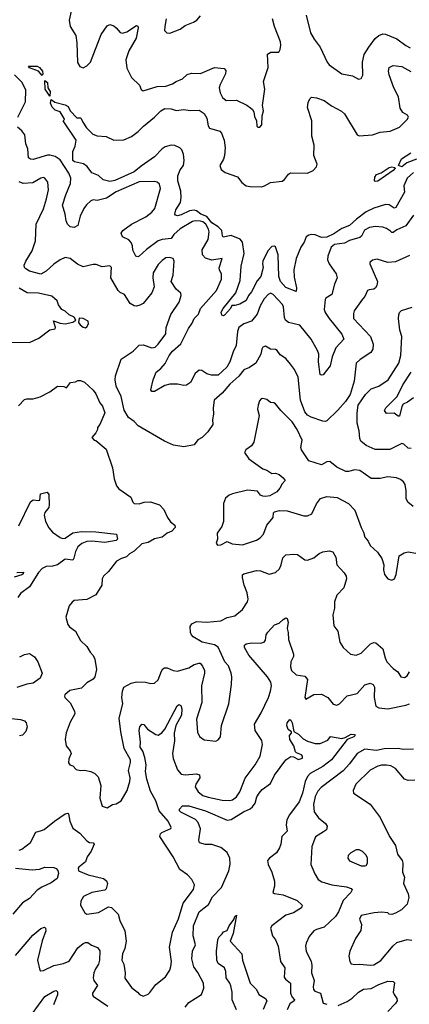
# Model space of a CAD drawing. Extents: x 2199565 to 2323334, y 894172 to 1018966.
# Tile 43 of 256: x 2241178 to 2244233, y 930759 to 938479. Entities that reach past the tile are written whole.
import ezdxf

# ---------------------------------------------------------------- set-up
doc = ezdxf.new("R2010")
doc.units = 0

msp = doc.modelspace()

# ---------------------------------------------------------------- linework, layer by layer
at = {"layer": '0CON10XD'}
for points in [[(2241581.5, 938545), (2241566.7, 938475), (2241573.3, 938425), (2241618.9, 938355), (2241626.6, 938296.6), (2241632.4, 938142.4), (2241650.5, 938110.5), (2241675, 938102), (2241705, 938115.6), (2241732.1, 938145), (2241817.7, 938362.3), (2241865, 938430), (2241885, 938440), (2241915, 938431.4), (2241935.3, 938415.3), (2241965, 938377.1), (2241985, 938372.5), (2242017.6, 938382.4), (2242095, 938433.3), (2242105, 938427.5), (2242105.9, 938415.9), (2242091.5, 938335), (2242034.5, 938235), (2242009.5, 938165), (2242018.2, 938098.2), (2242053.8, 938025), (2242117.5, 937965), (2242131.7, 937931.7), (2242145, 937921.2), (2242255, 937955.6), (2242325, 937958.1), (2242375, 937974.4), (2242404.2, 937995), (2242455, 938014.3), (2242491.1, 938048.9), (2242525, 938060), (2242595, 938057.8), (2242705, 938102.5), (2242782.5, 938095), (2242795, 938080), (2242792, 938055), (2242749.2, 937970.8), (2242743.1, 937945), (2242751.1, 937905), (2242769.1, 937869.1), (2242795.7, 937845.7), (2242878.2, 937848.2), (2242959.3, 937809.3), (2242988.3, 937788.3), (2243004, 937775), (2243014.2, 937755), (2243018.8, 937718.8), (2243033.8, 937685), (2243036.7, 937645), (2243045, 937636.7), (2243060, 937635), (2243076.7, 937655), (2243079.2, 937725), (2243088.6, 937765), (2243082.5, 937805), (2243100, 937935), (2243089.2, 937995), (2243127.5, 938105), (2243121.7, 938208.3), (2243146.7, 938223.3), (2243208.8, 938225), (2243220.5, 938245), (2243225, 938280), (2243222.1, 938305), (2243176.4, 938425), (2243160, 938485)], [(2242327.3, 938485), (2242316.5, 938425), (2242314.4, 938394.4), (2242332.5, 938375), (2242355, 938373.8), (2242435, 938403.8), (2242475, 938432.5), (2242541.7, 938458.3), (2242567.5, 938475), (2242595, 938507.5)], [(2243423.9, 938513.9), (2243458.6, 938375), (2243487.1, 938325), (2243535, 938264), (2243590, 938145), (2243605.8, 938125), (2243705, 938054.3), (2243787.3, 938037.3), (2243835, 938013.3), (2243855, 938016.7), (2243867.3, 938042.7), (2243866.9, 938145), (2243878.9, 938205), (2243915, 938264.4), (2243965, 938330.6), (2243995, 938354.3), (2244025, 938366.9), (2244045, 938364.4), (2244135, 938327.8), (2244205, 938275.6), (2244239.1, 938259.1)], [(2243765, 936865.9), (2243705, 936841.3), (2243641.7, 936798.3), (2243585, 936773.6), (2243545, 936770.2), (2243495, 936790.7), (2243465.3, 936794.7), (2243445, 936790.3), (2243423.3, 936775), (2243407.8, 936735), (2243381.9, 936695), (2243346.5, 936605), (2243326.3, 936516.3), (2243329.2, 936459.2), (2243348, 936375), (2243345, 936347.5), (2243265, 936378.8), (2243224, 936425), (2243211.1, 936465), (2243204.3, 936635), (2243185, 936698.1), (2243175, 936703.5), (2243155, 936699.1), (2243123.4, 936665), (2243085.3, 936585), (2243081.8, 936565), (2243088.2, 936535), (2243069.6, 936465), (2243039.6, 936430.4), (2242995, 936344.2), (2242971.2, 936315), (2242955, 936276.2), (2242905, 936248.8), (2242865, 936237.5), (2242841.7, 936238.3), (2242830, 936215), (2242785, 936162.9), (2242775, 936157.1), (2242762.1, 936162.1), (2242758.5, 936185), (2242774.7, 936215.3), (2242873.1, 936336.9), (2242906.8, 936433.2), (2242914.6, 936545), (2242937.3, 936645), (2242925.2, 936735.2), (2242906.6, 936756.6), (2242835, 936786.5), (2242774.7, 936774.7), (2242767.9, 936785), (2242762.3, 936825), (2242735.2, 936855), (2242685, 936884.6), (2242645, 936934.6), (2242599.4, 936955), (2242565, 936978.8), (2242545, 936984.5), (2242508.9, 936981.1), (2242445, 936948.7), (2242415, 936940.9), (2242398.8, 936945), (2242394.4, 936954.4), (2242402.3, 936987.7), (2242438.5, 937045), (2242444.7, 937085.3), (2242440.8, 937135), (2242418.4, 937215), (2242417.6, 937255), (2242435, 937301.3), (2242462, 937335), (2242467.5, 937375), (2242461.8, 937425), (2242448.3, 937458.3), (2242434.7, 937474.7), (2242395, 937491.8), (2242365, 937495.4), (2242318.5, 937481.5), (2242294.2, 937465.8), (2242235, 937403.1), (2242129.5, 937330.5), (2242076.2, 937285), (2241925, 937217.1), (2241885, 937210.4), (2241832.4, 937222.4), (2241797.2, 937257.2), (2241745, 937278.8), (2241707.3, 937327.2), (2241679.4, 937349.4), (2241608.8, 937365), (2241595, 937373.8), (2241594, 937445), (2241614.1, 937485.9), (2241620, 937535), (2241520, 937685), (2241530, 937695), (2241527.5, 937705), (2241496.2, 937755), (2241455, 937768), (2241433.3, 937793.3), (2241418.6, 937825), (2241425, 937852.5), (2241452.5, 937832.5), (2241535, 937810.4), (2241557.7, 937797.7), (2241575, 937763.8), (2241625, 937710), (2241655, 937710), (2241660, 937705), (2241672.5, 937675), (2241701.9, 937631.9), (2241750.3, 937580.3), (2241785, 937567.5), (2241855, 937563.8), (2241915, 937534), (2241995, 937535.8), (2242055, 937563.1), (2242108.1, 937601.9), (2242148.9, 937645), (2242235.3, 937714.7), (2242286, 937765), (2242315, 937781.4), (2242365, 937778.8), (2242405, 937766.2), (2242464.5, 937775.5), (2242515, 937767.7), (2242585, 937768.5), (2242625, 937743.1), (2242645.5, 937705.5), (2242656.3, 937646.3), (2242665, 937628.9), (2242746.7, 937605), (2242759.7, 937589.7), (2242781.9, 937535), (2242790, 937475), (2242784.5, 937415), (2242776.7, 937385), (2242748.6, 937335), (2242758, 937305), (2242790.2, 937280.2), (2242885, 937245.5), (2242920.8, 937200.8), (2242955, 937176.7), (2242985, 937169.5), (2243075, 937168.9), (2243098.8, 937175), (2243145, 937201.9), (2243235, 937211.9), (2243255.4, 937224.6), (2243285, 937268), (2243301.7, 937278.3), (2243435, 937275.7), (2243478.8, 937295), (2243506.4, 937323.6), (2243509.4, 937345), (2243485.4, 937415), (2243487.9, 937495), (2243469.4, 937565), (2243467.5, 937685), (2243435, 937790), (2243439.5, 937830.5), (2243451.7, 937858.3), (2243465, 937870), (2243505, 937867.1), (2243565, 937845.6), (2243623.8, 937803.8), (2243700.9, 937760.9), (2243725, 937740), (2243825, 937576.2), (2243838.8, 937568.8), (2243943.2, 937576.8), (2244005, 937597.5), (2244082.5, 937605), (2244156.2, 937635), (2244216.7, 937695), (2244226.7, 937715), (2244218.8, 937728.8), (2244181.7, 937751.7), (2244160, 937785), (2244149.4, 937875), (2244110.4, 937945), (2244074.5, 938045), (2244070.5, 938075), (2244076.2, 938105), (2244105, 938120), (2244175, 938112.2), (2244245, 938072.2)], [(2241164.4, 937715), (2241224.7, 937835.3), (2241225.3, 937925), (2241196.7, 937985), (2241137.4, 938047.4)], [(2241355, 938040), (2241324.6, 938074.6), (2241255, 938100.8), (2241247.5, 938115), (2241315, 938114.4), (2241334.2, 938105), (2241356.9, 938075), (2241360, 938055), (2241355, 938040)], [(2241415, 937880), (2241377.1, 937935), (2241375, 938002.5), (2241395.4, 937985.4), (2241399.5, 937945), (2241417.8, 937915), (2241415, 937880)], [(2244265, 936945.6), (2244206.9, 936863.1), (2244135, 936830.8), (2244105, 936810), (2244095, 936810), (2244085, 936820), (2244055, 936841.5), (2244025, 936852.5), (2243965, 936857.7), (2243919.8, 936850.2), (2243880.9, 936829.2), (2243858.2, 936781.8), (2243845, 936769.6), (2243765, 936747.1), (2243725, 936726.5), (2243645.3, 936714.7), (2243620, 936695), (2243594.6, 936625.4), (2243592.7, 936595), (2243604.7, 936564.7), (2243659.4, 936485), (2243667.5, 936455), (2243645.6, 936405), (2243625.8, 936325), (2243579.2, 936295), (2243572.9, 936285), (2243565.3, 936205), (2243572.6, 936182.6), (2243603.8, 936135), (2243705, 936014), (2243720, 935975), (2243656.7, 935905), (2243627.7, 935835), (2243612.9, 935765), (2243583, 935727), (2243557, 935693), (2243545, 935691.2), (2243535, 935697.5), (2243520.5, 935795), (2243522.2, 935855), (2243512.2, 935885), (2243463.3, 935975), (2243375, 936084.4), (2243285.3, 936105.3), (2243262.6, 936122.6), (2243253.9, 936143.9), (2243246, 936226), (2243238.5, 936245), (2243165, 936323.1), (2243145, 936333.3), (2243125, 936324.4), (2243095, 936289.5), (2243064.8, 936235.2), (2243039.3, 936170.7), (2242995.9, 936114.1), (2242935, 936094.1), (2242896.9, 936065), (2242886.9, 936033.1), (2242875.4, 935925), (2242851.2, 935875), (2242825.6, 935795.6), (2242801.5, 935755), (2242735, 935691.5), (2242681.5, 935691.5), (2242645, 935702.5), (2242605, 935728.8), (2242585, 935731.2), (2242554.5, 935705.5), (2242518, 935635), (2242485, 935614.3), (2242465, 935609.2), (2242415, 935620.8), (2242355, 935621.2), (2242315, 935610), (2242235, 935562.5), (2242215, 935563.8), (2242206.7, 935576.7), (2242224.4, 935655), (2242247.5, 935715), (2242285, 935744.5), (2242317.7, 935782.3), (2242349.4, 935845), (2242375, 935880), (2242442, 935938), (2242501.4, 936058.6), (2242530.8, 936099.2), (2242546.6, 936135), (2242579.3, 936170.7), (2242594.8, 936215.3), (2242720.9, 936355), (2242760, 936445), (2242760.8, 936485), (2242744.2, 936515), (2242742.3, 936532.3), (2242766.1, 936606.1), (2242685, 936592.2), (2242635, 936610), (2242611.8, 936635), (2242608.9, 936675), (2242655.8, 936755), (2242663.8, 936815), (2242659.5, 936835), (2242636.7, 936875), (2242615, 936893.2), (2242595, 936898.1), (2242555, 936902.5), (2242532.6, 936897.4), (2242435, 936837.6), (2242386.2, 936795), (2242365, 936763.1), (2242295, 936755.3), (2242264.8, 936745.2), (2242172.1, 936677.9), (2242115, 936624.2), (2242105, 936620), (2242090, 936625), (2242065, 936672.5), (2242062.5, 936705), (2242052.4, 936732.4), (2242033.1, 936753.1), (2241983.8, 936775), (2241972.5, 936805), (2241986, 936825), (2242055, 936875.6), (2242168.3, 936931.7), (2242215, 936970), (2242238, 936998), (2242281.5, 937155), (2242275, 937188.8), (2242255, 937204.2), (2242235, 937208.6), (2242115, 937207.8), (2241935, 937130), (2241859.8, 937080.2), (2241785, 937061.8), (2241755, 937065.5), (2241735, 937059.2), (2241701.8, 937028.2), (2241682.1, 936997.9), (2241652.4, 936937.6), (2241633.8, 936865), (2241605, 936848.8), (2241575, 936853.8), (2241554.2, 936874.2), (2241541.2, 936901.2), (2241534.4, 936955), (2241514.2, 937025), (2241539.1, 937105), (2241576.2, 937195), (2241580, 937235), (2241564.4, 937275), (2241495, 937379.5), (2241455, 937406.5), (2241415, 937417.5), (2241395, 937416.5), (2241285, 937383.5), (2241262.5, 937385), (2241246, 937396), (2241243.1, 937465), (2241225.7, 937505), (2241218.1, 937575), (2241195, 937608.1), (2241160.8, 937635)], [(2244290, 937385), (2244214.3, 937355.7), (2244175, 937324.4), (2244147.5, 937335), (2244172.5, 937387.5), (2244245.4, 937434.6)], [(2244265, 937281.3), (2244215.8, 937235), (2244190.3, 937175), (2244195.4, 937125), (2244127.8, 937005), (2244115, 937001.5), (2244075, 937025.7), (2244045, 937030), (2243955, 937001.8), (2243895, 936970.8), (2243819.2, 936915), (2243765, 936865.9)], [(2243965, 937210), (2243961.2, 937215), (2243962, 937245), (2243975, 937263.8), (2244013.4, 937276.6), (2244075, 937319.2), (2244095, 937324.2), (2244120, 937320), (2244122.5, 937315), (2244106.2, 937295), (2243985, 937212.2), (2243965, 937210)], [(2244235, 936628.8), (2244125, 936580), (2244065, 936576), (2243980.5, 936600.5), (2243945, 936593.8), (2243923.8, 936575), (2243923.8, 936565), (2243983.3, 936425), (2243979.2, 936395), (2243968, 936375), (2243955, 936366), (2243918.3, 936361.7), (2243905, 936354), (2243885, 936308), (2243865, 936287.1), (2243800, 936195), (2243794.2, 936174.2), (2243795.7, 936135.7), (2243928.5, 935995), (2243949.6, 935935), (2243946.5, 935895), (2243930.2, 935869.8), (2243848.1, 935815), (2243816, 935785), (2243800.8, 935645), (2243769.1, 935540.9), (2243733.8, 935486.2), (2243673.6, 935416.4), (2243585, 935333.3), (2243575, 935327.8), (2243555, 935329.6), (2243462.1, 935362.1), (2243435, 935378.5), (2243413.6, 935403.6), (2243379.2, 935495), (2243361.8, 935675), (2243332.5, 935735), (2243302.5, 935777.5), (2243265, 935822.5), (2243220.3, 935850.3), (2243196.7, 935885), (2243182.7, 935892.7), (2243145, 935896), (2243105, 935918.8), (2243085, 935910), (2243076.2, 935895), (2243069.2, 935855), (2243030, 935785), (2242979.1, 935750.9), (2242935, 935734.3), (2242896.8, 935683.2), (2242825, 935622.1), (2242765, 935550), (2242702, 935495), (2242694.3, 935435), (2242698.1, 935385), (2242689.2, 935345), (2242691.2, 935305), (2242652.2, 935247.8), (2242607.6, 935202.4), (2242575, 935184.4), (2242545, 935144.4), (2242465, 935130.4), (2242383.1, 935143.1), (2242312.9, 935172.9), (2242106.7, 935293.3), (2242075, 935327.1), (2242030.8, 935360.8), (2241997.4, 935417.4), (2241972.9, 935525), (2241935.5, 935605), (2241927.5, 935655), (2241929.5, 935685), (2241975, 935816.9), (2242069.1, 935880.9), (2242115, 935925.4), (2242145, 935930), (2242215, 935905.7), (2242240.3, 935909.7), (2242265, 935934), (2242322.9, 936015), (2242325.6, 936065), (2242363, 936167), (2242429.2, 936265), (2242443.8, 936315), (2242442.5, 936335), (2242405, 936366.7), (2242365.8, 936425), (2242381.4, 936475), (2242390, 936585), (2242382.5, 936605), (2242350, 936615), (2242325, 936610.8), (2242295, 936591.2), (2242265, 936558), (2242225.5, 936495), (2242221.5, 936455), (2242233.2, 936385), (2242214, 936336), (2242145, 936254.3), (2242120.7, 936239.3), (2242095, 936232.9), (2242075, 936235.7), (2242045, 936254.2), (2241999.2, 936325), (2241965, 936339.4), (2241951.1, 936355), (2241894, 936454), (2241898, 936535), (2241885, 936548.8), (2241825, 936541.1), (2241778.3, 936558.3), (2241755, 936560), (2241675, 936540.8), (2241632.3, 936562.3), (2241575, 936606.7), (2241535, 936613.5), (2241495, 936596.7), (2241445, 936560.5), (2241385, 936505.6), (2241345, 936484.4), (2241256.1, 936506.1), (2241226, 936525), (2241216.8, 936536.8), (2241214.3, 936554.3), (2241227.5, 936585), (2241276.9, 936665), (2241301.2, 936745), (2241308.2, 936875), (2241363.9, 936995), (2241388.6, 937075), (2241404.4, 937144.4), (2241400, 937205), (2241375.5, 937235.5), (2241365, 937240), (2241345, 937235.7), (2241280.3, 937199.7), (2241205, 937194.7), (2241175, 937207.5)], [(2241115, 935950), (2241255, 935948.8), (2241327.7, 935982.3), (2241413.9, 936046.1), (2241456.4, 936053.6), (2241458.8, 936065), (2241443, 936117), (2241495, 936098.6), (2241535, 936092.9), (2241595, 936106.7), (2241618.3, 936121.7), (2241605, 936147.5), (2241565, 936163.3), (2241535, 936192.5), (2241507.5, 936205), (2241481.7, 936241.7), (2241471.2, 936275), (2241429.7, 936309.7), (2241325, 936335.5), (2241237.4, 936337.4), (2241175, 936374.5)], [(2244246.4, 935116.4), (2244225, 935120), (2244190.5, 935150.5), (2244175, 935156), (2244080.2, 935109.8), (2243965, 935109.3), (2243895, 935139.7), (2243853.6, 935175), (2243844.6, 935195), (2243839.3, 935255), (2243824.5, 935315), (2243823.5, 935395), (2243832.8, 935457.2), (2243890.4, 935539.6), (2243935, 935584.3), (2243995, 935604.5), (2244067.9, 935655), (2244149.5, 935785), (2244166.5, 935845), (2244174.4, 935995), (2244157.7, 936045), (2244147.1, 936135), (2244150, 936165), (2244156.8, 936183.2), (2244172.7, 936197.2), (2244254.2, 936225)], [(2241695, 936063.3), (2241705, 936070), (2241717.5, 936095), (2241716.1, 936116.1), (2241677, 936137), (2241645, 936137.5), (2241640, 936105), (2241652.5, 936085), (2241675, 936067.5), (2241695, 936063.3)], [(2241168.7, 935451.3), (2241215, 935500), (2241235, 935506), (2241285, 935505.8), (2241338.9, 935521.1), (2241415, 935560), (2241475, 935606), (2241523, 935603), (2241545, 935592.5), (2241576.4, 935633.6), (2241615, 935640), (2241635, 935650), (2241655, 935648.8), (2241685.8, 935635.8), (2241754.2, 935574.2), (2241776.2, 935545), (2241807.5, 935475), (2241827.7, 935447.7), (2241846.7, 935395), (2241806.1, 935303.9), (2241788.3, 935281.7), (2241787.5, 935265), (2241775, 935240), (2241743, 935203), (2241761.7, 935181.7), (2241775, 935180), (2241855, 935110), (2241905.7, 934965), (2241919.5, 934879.5), (2241938, 934825), (2241955, 934800), (2242050, 934735), (2242066.4, 934696.4), (2242076.4, 934686.4), (2242115, 934682.5), (2242155, 934695.7), (2242205, 934698.6), (2242275.5, 934675.5), (2242308.7, 934638.7), (2242335.9, 934575.9), (2242361.7, 934541.7), (2242393.8, 934515), (2242396.1, 934496.1), (2242371.4, 934468.6), (2242335, 934452.9), (2242295, 934422.5), (2242235, 934409.4), (2242185, 934380), (2242135, 934368.1), (2242075, 934311.1), (2242039.1, 934290.9), (2242015, 934266.9), (2241975.4, 934254.6), (2241937.6, 934232.4), (2241875, 934152), (2241834.2, 934115), (2241824.4, 934095), (2241821.4, 934045), (2241775, 933970), (2241705, 933932.7), (2241606.1, 933923.9), (2241588.3, 933911.7), (2241565, 933882.5), (2241540, 933795), (2241556.1, 933736.1), (2241568.3, 933718.3), (2241616.7, 933685), (2241655, 933610), (2241703.8, 933565), (2241730.2, 933520.2), (2241755, 933494), (2241767.3, 933465), (2241779.4, 933385), (2241768.1, 933325), (2241755, 933309.2), (2241705, 933279.2), (2241663.4, 933236.6), (2241571.3, 933218.7), (2241532.5, 933185), (2241530, 933175), (2241532.5, 933165), (2241573.6, 933123.6), (2241607.7, 933057.7), (2241611.2, 933035), (2241575, 932970), (2241542.3, 932887.7), (2241533.8, 932835), (2241543.3, 932785), (2241573.8, 932745), (2241581.2, 932725), (2241563.6, 932683.6), (2241560.8, 932650.8), (2241572.5, 932635), (2241595, 932627.5), (2241620.5, 932600.5), (2241655, 932591.2), (2241685, 932593.8), (2241735, 932584.2), (2241767.6, 932567.6), (2241793, 932543), (2241813.8, 932475), (2241806.2, 932375), (2241825, 932312.5), (2241865, 932300), (2241905, 932324.2), (2241935, 932330), (2241973.8, 932355), (2242020, 932435), (2242040.8, 932505), (2242044, 932535), (2242032.1, 932592.1), (2242047.5, 932655), (2242046.5, 932675), (2241998.5, 932765), (2241972.3, 932895), (2241957.8, 933002.2), (2241987.5, 933115), (2241980, 933165), (2241984, 933215), (2241994.3, 933245.7), (2242053.2, 933276.8), (2242092.7, 933287.3), (2242165, 933284), (2242206.4, 933273.6), (2242235, 933276.7), (2242265, 933303.3), (2242290.3, 933369.7), (2242301.7, 933388.3), (2242314.2, 933395.8), (2242335, 933396), (2242382.5, 933375), (2242415, 933369.4), (2242505, 933397.5), (2242545, 933422), (2242585, 933433.3), (2242592.5, 933432.5), (2242610.7, 933410.7), (2242626.1, 933376.1), (2242626.2, 933355), (2242604.6, 933255.4), (2242607.1, 933125), (2242563.7, 932993.7), (2242573.2, 932893.2), (2242587.5, 932857.5), (2242625, 932832.5), (2242715, 932821.2), (2242735, 932832.5), (2242753.3, 932855), (2242760, 932945), (2242818.1, 933115), (2242838.2, 933265), (2242841.5, 933325), (2242837.1, 933355), (2242815, 933411.2), (2242787.5, 933445), (2242735, 933559.2), (2242705, 933576.7), (2242608.5, 933598.5), (2242539.3, 933639.3), (2242524.6, 933654.6), (2242516.9, 933675), (2242515, 933720), (2242527, 933743), (2242565, 933760), (2242645, 933755.6), (2242755, 933766.1), (2242805, 933791.1), (2242865, 933804.4), (2242924, 933855), (2242964, 933915), (2242968.6, 933935), (2242960.6, 933985), (2242937.8, 934045), (2242924, 934106), (2242923.8, 934125), (2242935, 934134), (2243035, 934160), (2243065, 934156.5), (2243135, 934132.2), (2243185, 934144.4), (2243216, 934174), (2243229.1, 934205), (2243240.2, 934259.8), (2243265, 934282.5), (2243325, 934288.5), (2243355, 934284.4), (2243415, 934243.3), (2243435, 934240), (2243485, 934258.9), (2243526.6, 934293.4), (2243555, 934306.8), (2243604.5, 934314.5), (2243633.8, 934305), (2243657.5, 934265), (2243665.7, 934205), (2243720.9, 934140.9), (2243736.9, 934115), (2243740.8, 934095), (2243719.2, 934025), (2243664.2, 933965.8), (2243646.7, 933915), (2243645.7, 933865), (2243632.7, 933812.7), (2243640, 933725), (2243673, 933683), (2243687.7, 933597.7), (2243713.8, 933555), (2243773, 933503), (2243815, 933496), (2243855, 933510.8), (2243929.2, 933585), (2243955, 933595.5), (2243971.7, 933591.7), (2244026.4, 933545), (2244043.1, 933475), (2244056.7, 933445), (2244105, 933392.5), (2244142, 933365), (2244167.3, 933327.3), (2244195, 933322), (2244215.5, 933334.5), (2244234.5, 933365.5)], [(2244266, 935515), (2244219.7, 935480.3), (2244184.2, 935465), (2244173.7, 935446.3), (2244155, 935368.8), (2244145, 935370), (2244115, 935392.5), (2244055, 935391.2), (2244037.5, 935415), (2244049.4, 935435), (2244137.5, 935525), (2244183.1, 935615), (2244247.7, 935715)], [(2244262.9, 934662.9), (2244220, 934695), (2244208.1, 934725), (2244208.9, 934785), (2244199.1, 934835), (2244187.5, 934855), (2244165, 934874.4), (2244132.3, 934887.7), (2244065, 934895.6), (2244005, 934882), (2243935, 934880), (2243845, 934943.8), (2243805, 934950), (2243755, 934936.2), (2243735, 934936.7), (2243665, 934970), (2243610, 935015), (2243585, 935011.2), (2243545, 934988.8), (2243445, 935020), (2243388.8, 935105), (2243382.5, 935125), (2243392.3, 935182.3), (2243354.4, 935265), (2243315.6, 935325), (2243224.5, 935414.5), (2243185, 935466.7), (2243170, 935475), (2243145, 935476.7), (2243115, 935501.2), (2243085, 935508.8), (2243072.5, 935505), (2243059.3, 935490.7), (2243048, 935455), (2243043.8, 935425), (2243056.2, 935375), (2243013.3, 935165), (2242995, 935137.5), (2242950, 935105), (2242941.2, 935085), (2242975, 935036), (2243085, 934956.2), (2243116.1, 934946.1), (2243155, 934920), (2243185, 934922.5), (2243211.7, 934911.7), (2243245, 934887.5), (2243260, 934865), (2243235, 934840), (2243217.5, 934805), (2243193, 934777), (2243140, 934745), (2243105, 934740), (2243083.6, 934743.6), (2243065, 934750), (2243042.5, 934782.5), (2242965, 934790.8), (2242847.7, 934762.3), (2242819.5, 934750.5), (2242792.3, 934727.7), (2242776.7, 934685), (2242776.1, 934543.9), (2242763.3, 934505), (2242727, 934453), (2242730, 934405), (2242717.5, 934375), (2242728.3, 934358.3), (2242755, 934360), (2242805, 934386.2), (2242845, 934369.2), (2242925, 934361.2), (2243035, 934396.7), (2243062.5, 934415), (2243090, 934445), (2243115.9, 934514.1), (2243166.7, 934575), (2243167, 934613), (2243175, 934620), (2243215, 934630), (2243275, 934626.7), (2243405, 934587.5), (2243435, 934587.5), (2243467.5, 934605), (2243505, 934682.5), (2243536.4, 934723.6), (2243585, 934741.2), (2243666.7, 934733.3), (2243755.8, 934685.8), (2243805, 934633.3), (2243855, 934496.7), (2243875, 934460), (2243885, 934421.2), (2243910.2, 934390.2), (2243925, 934356.2), (2243984.6, 934304.6), (2244017.1, 934255), (2244032, 934205), (2244030, 934165), (2244038.8, 934128.8), (2244065, 934093.8), (2244095, 934083.8), (2244116.1, 934093.9), (2244130.3, 934129.7), (2244154, 934275), (2244191.3, 934298.7), (2244225, 934305.8), (2244285, 934296.9)], [(2241170.4, 934509.6), (2241261.7, 934698.3), (2241285, 934713.1), (2241321.9, 934708.1), (2241335, 934712), (2241340, 934760), (2241393, 934773), (2241405.9, 934755.9), (2241410, 934675), (2241405.9, 934654.1), (2241376.2, 934615), (2241368.8, 934595), (2241380, 934545), (2241407.5, 934495), (2241435, 934460), (2241495, 934419.2), (2241515, 934411.4), (2241535, 934413.1), (2241596, 934454), (2241664, 934466), (2241775, 934463.6), (2241937.5, 934445), (2241944.2, 934405.8), (2241933.8, 934395), (2241845, 934380.5), (2241745, 934389.6), (2241705, 934386.9), (2241665, 934370.5), (2241635.2, 934344.8), (2241615, 934308.6), (2241603.9, 934256.1), (2241595, 934240.8), (2241535, 934247.9), (2241475, 934204.3), (2241435, 934192.9), (2241385, 934190.6), (2241355, 934176.5), (2241325.3, 934145), (2241255, 934033.1), (2241185, 933979.2), (2241162.3, 933947.7)], [(2241155, 934143.3), (2241208, 934148), (2241206.4, 934135), (2241193.8, 934125), (2241135, 934108)], [(2241172.9, 931967.1), (2241195, 931973.8), (2241263.1, 932026.9), (2241305, 932107.1), (2241347.9, 932122.1), (2241369.8, 932130.2), (2241450, 932195), (2241535, 932251.2), (2241555, 932257.5), (2241561.2, 932251.2), (2241570.5, 932195), (2241595, 932140), (2241650.7, 932100.7), (2241705, 932039.5), (2241725, 932028.5), (2241754.2, 932024.2), (2241762, 932015), (2241739.8, 931960.2), (2241707.5, 931915), (2241695, 931876.7), (2241642, 931835), (2241636.2, 931825), (2241640, 931805), (2241715, 931772.9), (2241834.2, 931744.2), (2241857.5, 931727.5), (2241865.9, 931705.9), (2241856, 931665), (2241845, 931654.2), (2241745, 931636.5), (2241677.5, 931605), (2241656.4, 931566.4), (2241656, 931535), (2241690, 931475), (2241705, 931465.8), (2241795, 931478.5), (2241875, 931522.5), (2241896.7, 931516.7), (2241917.8, 931497.8), (2241950.5, 931465), (2241962.5, 931415), (2242002.1, 931335), (2242013.5, 931255), (2242002.9, 931197.1), (2241984.4, 931155), (2241980, 931105), (2241993.6, 931073.6), (2242003.8, 931005), (2242002.7, 930962.7), (2242055, 930890), (2242102.5, 930855), (2242116.4, 930836.4), (2242146.4, 930823.6), (2242185, 930837.5), (2242199.5, 930850.5), (2242245, 930913.3), (2242321.2, 930975), (2242354.2, 931025.8), (2242364, 931055), (2242367.5, 931095), (2242353.2, 931206.8), (2242376.6, 931323.4), (2242422.2, 931427.8), (2242459.2, 931550.8), (2242541.7, 931658.3), (2242548, 931695), (2242527.3, 931737.3), (2242495, 931773.3), (2242434, 931815), (2242382.2, 931915), (2242276, 932075), (2242281.2, 932095), (2242293.2, 932106.8), (2242363.3, 932136.7), (2242366.2, 932145), (2242342.5, 932195), (2242270.8, 932275), (2242244.7, 932355), (2242205, 932428.6), (2242175.6, 932525), (2242165.8, 932585), (2242169.5, 932635), (2242159.2, 932695), (2242144, 932744), (2242122.1, 932775), (2242124.2, 932815), (2242115.4, 932905), (2242120.9, 932935), (2242135, 932954.3), (2242152.6, 932952.6), (2242181.4, 932915), (2242245, 932873.3), (2242265, 932870), (2242293.5, 932886.5), (2242316.7, 932915), (2242411.7, 933098.3), (2242425, 933109.4), (2242440.8, 933100.8), (2242448.8, 933075), (2242446.4, 933025), (2242402.1, 932945), (2242389.6, 932885), (2242392.1, 932825), (2242376.4, 932725), (2242381.5, 932685), (2242415, 932598), (2242443.4, 932563.4), (2242475, 932558), (2242565, 932565.6), (2242586.8, 932556.8), (2242590, 932535), (2242558.1, 932485), (2242553.6, 932463.6), (2242576.5, 932425), (2242615, 932395.3), (2242655, 932381.6), (2242765, 932360.4), (2242825, 932356.7), (2242847.4, 932362.6), (2242877.1, 932385), (2242905, 932424.2), (2242945, 932531.2), (2242976.2, 932573.8), (2243023.9, 932636.1), (2243063.5, 932705), (2243082.9, 932795), (2243077, 932827), (2243025.6, 932905), (2243019.4, 932955), (2243071.4, 933045), (2243128.2, 933165), (2243145.5, 933215), (2243151.5, 933255), (2243146.7, 933285), (2243122.2, 933325), (2242974.2, 933495), (2242941.2, 933555), (2242940, 933575), (2242955, 933586.2), (2242995, 933594), (2243065, 933590.8), (2243095, 933598.8), (2243106, 933615), (2243110, 933655), (2243123, 933677), (2243175, 933733.3), (2243213.6, 933746.4), (2243243.1, 933776.9), (2243265, 933788.8), (2243275, 933783.3), (2243283.3, 933755), (2243274, 933705), (2243283.8, 933675), (2243285, 933620), (2243324, 933505), (2243324.2, 933485), (2243304.5, 933445), (2243301.5, 933405), (2243308.9, 933375), (2243345, 933342.7), (2243412.5, 933332.5), (2243435.6, 933305), (2243414.2, 933165), (2243422, 933152), (2243485, 933186.5), (2243545, 933190.6), (2243595, 933162.9), (2243635, 933112), (2243665, 933104), (2243685, 933113.8), (2243745, 933177.5), (2243825, 933195.5), (2243885, 933264.2), (2243925, 933276), (2243950, 933265), (2243960, 933245), (2243958.6, 933165), (2243971.2, 933095), (2243995, 933082.9), (2244065, 933075.6), (2244205, 933102.9), (2244234.6, 933115.4)], [(2241178, 933482), (2241215, 933502), (2241255, 933509.2), (2241295, 933482), (2241321.4, 933445), (2241353.3, 933355), (2241339.2, 933315), (2241285, 933275.7), (2241235, 933270), (2241155, 933243.3)], [(2241115, 932998.5), (2241185, 932992.9), (2241215, 932982), (2241230, 932965), (2241237.1, 932935), (2241225, 932897.5), (2241200.5, 932869.5), (2241177.3, 932862.7)], [(2242475.6, 930735), (2242505, 930772.2), (2242603.8, 930835), (2242621.4, 930885), (2242618.6, 930925), (2242575, 931008.8), (2242543.1, 931053.1), (2242526.9, 931115), (2242534, 931176), (2242555.5, 931224.5), (2242538.7, 931295), (2242540, 931375), (2242584.1, 931485), (2242625, 931514.1), (2242659.4, 931540.6), (2242688.5, 931601.5), (2242759.4, 931675), (2242819.1, 931805), (2242828.5, 931858.5), (2242826.3, 931905), (2242805, 931948.5), (2242755, 931987.4), (2242685, 932011.3), (2242635, 932010.5), (2242586.7, 932025), (2242582.5, 932045), (2242596.9, 932135), (2242577.5, 932185), (2242556.4, 932206.4), (2242442, 932265), (2242432, 932275), (2242430.5, 932289.5), (2242454.3, 932315.7), (2242505, 932315.5), (2242635, 932276.2), (2242805, 932203.5), (2242835, 932208.8), (2242933.1, 932266.9), (2242985, 932291.1), (2243003, 932307), (2243023.2, 932336.8), (2243037.5, 932385), (2243055.4, 932415), (2243078, 932442), (2243145, 932491.1), (2243175.4, 932554.6), (2243265, 932675.8), (2243305, 932701.2), (2243325, 932700), (2243365, 932678.8), (2243395, 932687.5), (2243396.2, 932705), (2243386.7, 932715), (2243349.3, 932729.3), (2243339.3, 932739.3), (2243326.7, 932785), (2243296.2, 932835), (2243293.8, 932865), (2243310, 932885), (2243310, 932895), (2243284.2, 932914.2), (2243273.1, 932945), (2243275.7, 932965), (2243295, 932991.2), (2243305, 932986.7), (2243315, 932966.7), (2243328.3, 932898.3), (2243365, 932876), (2243400.2, 932840.2), (2243435, 932821.4), (2243495.8, 932804.2), (2243535, 932802.5), (2243595, 932830), (2243615, 932857.5), (2243705, 932843.8), (2243730, 932850), (2243776.6, 932876.6), (2243802.5, 932875), (2243808.8, 932865), (2243798.8, 932855), (2243745, 932834.3), (2243622.5, 932675), (2243555, 932622.5), (2243455, 932568.4), (2243434.1, 932545.9), (2243415.4, 932505.4), (2243395.8, 932415), (2243368.4, 932345), (2243294.5, 932245), (2243272.2, 932205), (2243266.8, 932166.8), (2243275.5, 932115), (2243234.2, 932075), (2243225.6, 932015), (2243214.3, 931985), (2243191.4, 931945), (2243135.8, 931905), (2243121.9, 931885), (2243125.6, 931855), (2243154.5, 931795), (2243176.2, 931725), (2243175.6, 931685), (2243162.5, 931635), (2243175, 931626.7), (2243245, 931616.9), (2243352.7, 931572.7), (2243393.3, 931535), (2243387.5, 931515), (2243323.9, 931476.1), (2243265, 931458.8), (2243155.8, 931375), (2243145.8, 931355), (2243160, 931295), (2243184.4, 931264.4), (2243205.5, 931215.5), (2243221.9, 931095), (2243255.8, 931045), (2243252, 930972), (2243262, 930955), (2243301.5, 930925), (2243300.8, 930845), (2243313.5, 930815), (2243331.9, 930795), (2243331.4, 930785), (2243295, 930762.5), (2243275.6, 930715)], [(2244265, 932758.2), (2244185, 932756.4), (2244144.6, 932765.4), (2244035, 932762.8), (2243975, 932749), (2243885, 932760), (2243824, 932726), (2243765, 932644.4), (2243715, 932589.1), (2243542.6, 932457.4), (2243515, 932428.9), (2243495, 932388.6), (2243480.7, 932325), (2243487.4, 932267.4), (2243519.9, 932219.9), (2243576.7, 932176.7), (2243590, 932155), (2243582.6, 932127.4), (2243560.2, 932109.8), (2243498.5, 932071.5), (2243469.4, 931995), (2243460.8, 931855), (2243490.9, 931780.9), (2243517.9, 931737.9), (2243548.2, 931718.2), (2243625, 931695.3), (2243739.3, 931679.3), (2243776.4, 931666.4), (2243784, 931655), (2243773.1, 931635), (2243715, 931572.2), (2243676.8, 931485), (2243653.3, 931446.7), (2243565, 931363.3), (2243505, 931346), (2243485, 931333.8), (2243448.8, 931291.2), (2243425, 931237.5), (2243420, 931215), (2243424.5, 931175), (2243462.5, 931095), (2243468.2, 931065), (2243465.6, 931005), (2243488.2, 930945), (2243478.5, 930895), (2243480.6, 930875), (2243492.7, 930862.7), (2243535.3, 930845.3), (2243558.5, 930768.5), (2243585, 930758.5)], [(2244275, 932516.7), (2244225, 932514.4), (2244195, 932522.9), (2244125, 932607.5), (2244087.7, 932627.7), (2244054.7, 932634.7), (2244015, 932634.2), (2243985, 932625.9), (2243926.4, 932593.6), (2243813.1, 932485), (2243792.5, 932435), (2243795, 932413.8), (2243927, 932327), (2244004.1, 932224.1), (2244076.7, 932075), (2244123.6, 932003.6), (2244140, 931935), (2244175.9, 931885.9), (2244181.2, 931865), (2244180, 931795), (2244196.2, 931755), (2244188.6, 931705), (2244224.4, 931624.4), (2244228.9, 931595), (2244215.5, 931544.5), (2244170.6, 931499.4), (2244125, 931472), (2244095, 931463.8), (2244076.1, 931466.1), (2244065, 931476), (2244015, 931480.8), (2243957, 931477), (2243854.2, 931455), (2243843.3, 931425), (2243857.1, 931385), (2243853.6, 931336.4), (2243811.9, 931275), (2243765.8, 931175), (2243758.8, 931135), (2243766.2, 931095), (2243776.2, 931076.2), (2243805, 931070), (2243845, 931072.9), (2243925, 931064.6), (2243955, 931069.2), (2244008.6, 931101.4), (2244105, 931216.5), (2244135, 931243.5), (2244215, 931267.3), (2244252, 931262)], [(2243885, 931843.8), (2243893.8, 931846.2), (2243906.2, 931865), (2243905.8, 931905), (2243895, 931928.8), (2243865, 931956), (2243839.7, 931969.7), (2243815, 931970), (2243775, 931945.8), (2243754, 931925), (2243750, 931905), (2243765, 931884), (2243855, 931844), (2243885, 931843.8)], [(2241145, 931827.1), (2241275, 931813.9), (2241332.7, 931817.3), (2241375, 931832.9), (2241445, 931831.9), (2241465, 931824.2), (2241476.9, 931806.9), (2241481.1, 931785), (2241471.2, 931745), (2241425, 931710.3), (2241352.1, 931677.9), (2241315.9, 931654.1), (2241255, 931588.2), (2241198.9, 931555), (2241124.7, 931465.3)], [(2242877.7, 930715), (2242845.3, 930795), (2242843.8, 930855), (2242833.6, 930903.6), (2242825.2, 930925.2), (2242796.5, 930965), (2242793.2, 931015), (2242784.1, 931044.1), (2242735, 931079.4), (2242724, 931105), (2242721.9, 931175), (2242732, 931265), (2242740, 931285), (2242765, 931312.5), (2242775, 931327.5), (2242805, 931337.5), (2242819.4, 931375), (2242855.8, 931424.2), (2242865, 931446.7), (2242878.8, 931458.8), (2242852.5, 931315), (2242827.5, 931255), (2242919.4, 931155), (2242924.3, 931105), (2242984.7, 930924.7), (2243034, 930875), (2243052.5, 930835), (2243105.4, 930805.4), (2243115.6, 930785), (2243088.3, 930718.3)], [(2241145, 931142.5), (2241280.2, 931299.8), (2241345, 931352), (2241373.6, 931363.6), (2241381.2, 931355), (2241382.5, 931335), (2241354.6, 931255.4), (2241318.5, 931105), (2241335.7, 931025.7), (2241345, 931020.8), (2241365, 931024.4), (2241445, 931063.3), (2241522.4, 931077.6), (2241565, 931097.5), (2241635, 931201.9), (2241675, 931235.6), (2241695, 931244.4), (2241712.2, 931242.2), (2241742, 931222), (2241788.8, 931205), (2241807.1, 931177.1), (2241805, 931103.8), (2241795.6, 931074.4), (2241773.2, 931036.8), (2241758.9, 931005), (2241753.9, 930965), (2241758.8, 930945), (2241788.2, 930905), (2241748.8, 930845), (2241748, 930835), (2241753.7, 930823.7), (2241868.6, 930745)], [(2241276.4, 930683.7), (2241375, 930819.1), (2241445, 930862.9), (2241465, 930866.2), (2241475, 930857.5), (2241475, 930833.3), (2241443.1, 930755)], [(2243675, 930750.5), (2243745, 930780.8), (2243785, 930807.5), (2243835, 930853.3), (2243873.6, 930876.4), (2243935, 930882.9), (2243995, 930914.5), (2244065, 930940), (2244105, 930936.7), (2244116.7, 930926.7), (2244105.8, 930855), (2244112.9, 930835), (2244135.7, 930805), (2244137.1, 930785), (2244125.8, 930765), (2244065, 930703.5)]]:
    msp.add_lwpolyline(points, dxfattribs=at)

doc.saveas('drawing.dxf')
